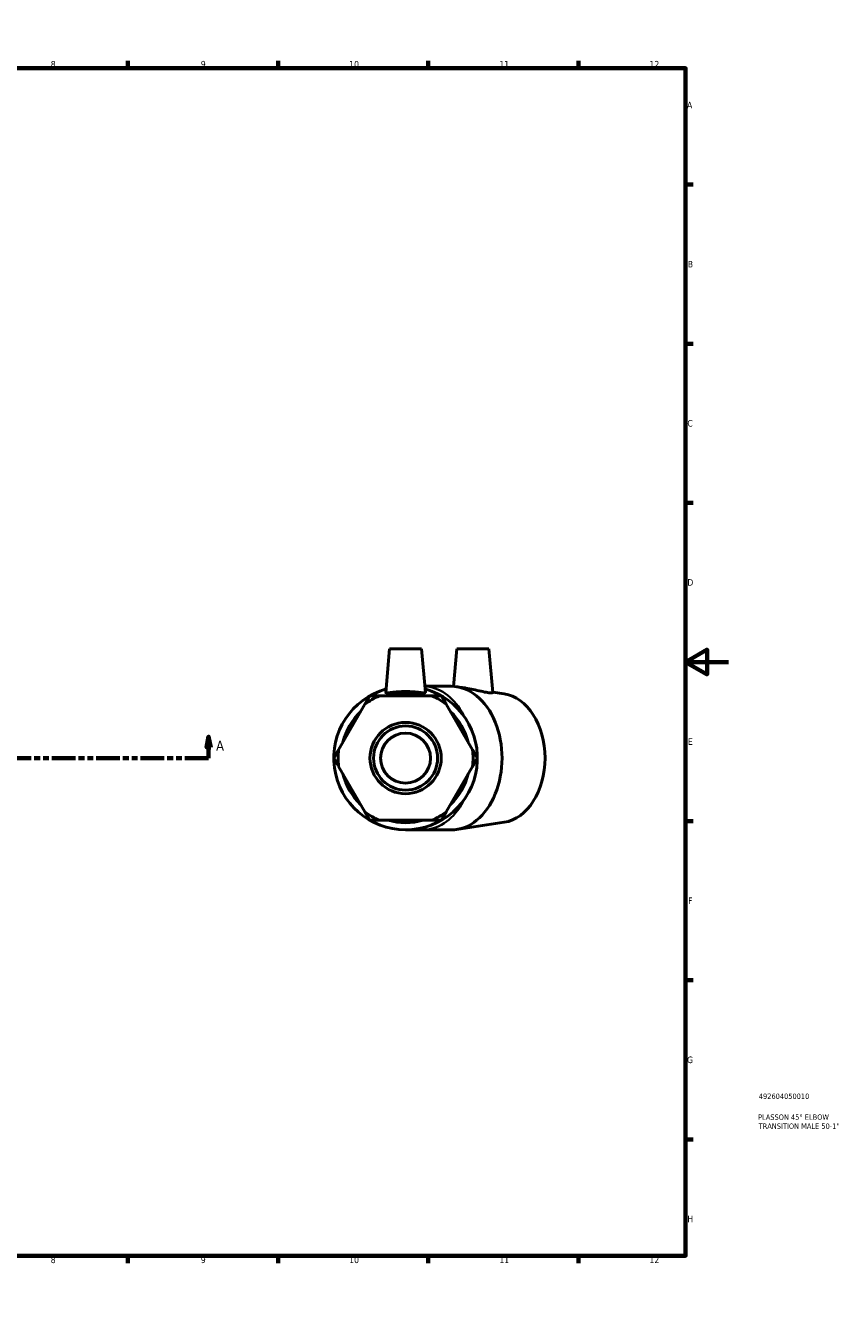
# Model space of a CAD drawing. Header units: millimetres. Extents: x 0 to 893, y -170 to 594.
# Tile 3 of 3: x 513 to 893, y 0 to 594. Entities that reach past the tile are written whole.
import ezdxf

# ---------------------------------------------------------------- set-up
doc = ezdxf.new("R2010")
doc.units = ezdxf.units.MM
doc.linetypes.add('DOUBLE_DASH_CHAIN', pattern=[1.2403, 0.6614, -0.0827, 0.1654, -0.0827, 0.1654, -0.0827])
for name, color, linetype, lineweight in [('Border (ANSI)', 7, 'Continuous', 70), ('Section Line (ANSI)', 7, 'DOUBLE_DASH_CHAIN', 70), ('Title (ISO)', 7, 'Continuous', 50), ('Visible (ANSI)', 7, 'Continuous', 50), ('Visible Narrow (ANSI)', 7, 'Continuous', 35)]:
    doc.layers.add(name, color=color, linetype=linetype, lineweight=lineweight)
doc.styles.add('Label Text (ANSI)', font='tahoma.ttf')
doc.styles.add('Note Text (ANSI)', font='tahoma.ttf')
doc.styles.add('Note Text (ISO)', font='tahoma.ttf')

# ---------------------------------------------------------------- blocks, each defined once
blk = doc.blocks.new('Borders Default Border')
at = {"layer": 'Border (ANSI)'}
for p, q in [((70.08, 574), (70.08, 577.45)), ((140.17, 574), (140.17, 577.45)), ((210.25, 574), (210.25, 577.45)), ((280.33, 574), (280.33, 577.45)), ((350.42, 574), (350.42, 577.45)), ((490.58, 574), (490.58, 577.45)), ((560.67, 574), (560.67, 577.45)), ((630.75, 574), (630.75, 577.45)), ((700.83, 574), (700.83, 577.45)), ((770.92, 574), (770.92, 577.45)), ((20, 519.75), (16.55, 519.75)), ((821, 519.75), (824.45, 519.75)), ((20, 445.5), (16.55, 445.5)), ((821, 445.5), (824.45, 445.5)), ((20, 371.25), (16.55, 371.25)), ((821, 371.25), (824.45, 371.25)), ((20, 222.75), (16.55, 222.75)), ((821, 222.75), (824.45, 222.75)), ((20, 148.5), (16.55, 148.5)), ((821, 148.5), (824.45, 148.5)), ((20, 74.25), (16.55, 74.25)), ((821, 74.25), (824.45, 74.25)), ((70.08, 20), (70.08, 16.55)), ((140.17, 20), (140.17, 16.55)), ((210.25, 20), (210.25, 16.55)), ((280.33, 20), (280.33, 16.55)), ((350.42, 20), (350.42, 16.55)), ((490.58, 20), (490.58, 16.55)), ((560.67, 20), (560.67, 16.55)), ((630.75, 20), (630.75, 16.55)), ((700.83, 20), (700.83, 16.55)), ((770.92, 20), (770.92, 16.55))]:
    blk.add_line(p, q, dxfattribs=at)
at = {"layer": 'Border (ANSI)', "flags": 128}
for points in [[(420.5, 594), (420.5, 574), (414.73, 584), (426.27, 584), (420.5, 574)], [(20, 20), (20, 574), (821, 574), (821, 20), (20, 20)], [(0, 297), (20, 297), (10, 302.77), (10, 291.23), (20, 297)], [(841, 297), (821, 297), (831, 302.77), (831, 291.23), (821, 297)], [(420.5, 0), (420.5, 20), (414.73, 10), (426.27, 10), (420.5, 20)]]:
    blk.add_lwpolyline(points, dxfattribs=at)
at = {"layer": 'Border (ANSI)', "color": 230, "true_color": 0xff0080, "attachment_point": 7, "style": 'Note Text (ANSI)'}
for s, insert, char_height in [('1', (34.35, 574.4), 3.05), ('2', (104.2, 574.4), 3.05), ('3', (174.26, 574.34), 3.05), ('4', (244.23, 574.4), 3.05), ('5', (314.48, 574.34), 3.05), ('6', (384.49, 574.34), 3.05), ('7', (454.6, 574.4), 3.05), ('8', (524.63, 574.33), 3.05), ('9', (594.7, 574.34), 3.05), ('10', (663.96, 574.34), 3.048), ('11', (734.04, 574.4), 3.048), ('12', (804.13, 574.4), 3.048), ('A', (16.78, 555.35), 3.05), ('A', (821.63, 555.35), 3.05), ('B', (17.15, 481.1), 3.05), ('B', (821.99, 481.1), 3.05), ('C', (16.95, 406.8), 3.05), ('C', (821.8, 406.8), 3.05), ('D', (16.96, 332.6), 3.05), ('D', (821.81, 332.6), 3.05), ('E', (17.21, 258.35), 3.05), ('E', (822.05, 258.35), 3.05), ('F', (17.29, 184.1), 3.05), ('F', (822.14, 184.1), 3.05), ('G', (16.81, 109.79), 3.05), ('G', (821.66, 109.79), 3.05), ('H', (16.97, 35.6), 3.05), ('H', (821.81, 35.6), 3.05), ('1', (34.35, 16.55), 3.05), ('2', (104.2, 16.55), 3.05), ('3', (174.26, 16.49), 3.05), ('4', (244.23, 16.55), 3.05), ('5', (314.48, 16.49), 3.05), ('6', (384.49, 16.49), 3.05), ('7', (454.6, 16.55), 3.05), ('8', (524.63, 16.48), 3.05), ('9', (594.7, 16.49), 3.05), ('10', (663.96, 16.49), 3.048), ('11', (734.04, 16.55), 3.048), ('12', (804.13, 16.55), 3.048)]:
    blk.add_mtext(s, dxfattribs=dict(at, insert=insert, char_height=char_height))
blk = doc.blocks.new('Title Blocks ISO')
at = {"layer": 'Title (ISO)', "color": 232, "true_color": 0xca0064, "style": 'Note Text (ISO)'}
for tag, p in [('PART_NUMBER_001', (34.16, 73.13)), ('DESCRIPTION_001', (33.84, 63.4)), ('DESCRIPTION_002', (34.09, 59.18))]:
    blk.add_attdef(tag, p, '', height=2.5, dxfattribs=at)
blk = doc.blocks.new('2dTransSection0')
at = {"layer": 'Section Line (ANSI)', "linetype": 'Continuous'}
for p, q in [((297.5, 262.18), (296.5, 257.18)), ((297.5, 257.18), (297.5, 262.18)), ((298.5, 257.18), (297.5, 262.18)), ((598.35, 262.18), (597.35, 257.18)), ((598.35, 257.18), (598.35, 262.18)), ((599.35, 257.18), (598.35, 262.18)), ((296.5, 257.18), (298.5, 257.18)), ((297.5, 252.18), (297.5, 257.18)), ((597.35, 257.18), (599.35, 257.18)), ((598.35, 252.18), (598.35, 257.18)), ((297.5, 252.18), (308.6, 252.18)), ((587.26, 252.18), (598.35, 252.18))]:
    blk.add_line(p, q, dxfattribs=at)
at = {"layer": 'Section Line (ANSI)', "linetype": 'DOUBLE_DASH_CHAIN', "ltscale": 16.686979}
blk.add_line((297.5, 252.18), (598.35, 252.18), dxfattribs=at)
at = {"layer": 'Section Line (ANSI)', "linetype": 'Continuous', "flags": 128}
for points in [[(298.5, 257.18), (297.5, 262.18), (296.5, 257.18), (298.5, 257.18)], [(599.35, 257.18), (598.35, 262.18), (597.35, 257.18), (599.35, 257.18)]]:
    blk.add_lwpolyline(points, dxfattribs=at)
at = {"layer": 'Section Line (ANSI)'}
for points in [[(298.5, 257.18), (297.5, 262.18), (296.5, 257.18), (298.5, 257.18)], [(599.35, 257.18), (598.35, 262.18), (597.35, 257.18), (599.35, 257.18)]]:
    blk.add_solid(points, dxfattribs=at)
at = {"layer": 'Section Line (ANSI)', "char_height": 4.57, "attachment_point": 7, "style": 'Label Text (ANSI)'}
for insert in [(290.14, 255.68), (601.82, 255.68)]:
    blk.add_mtext('A', dxfattribs=dict(at, insert=insert))

msp = doc.modelspace()

# ---------------------------------------------------------------- linework, layer by layer
at = {"layer": 'Visible (ANSI)'}
for p, q in [((682.775, 303.177), (680.991, 282.793)), ((682.775, 303.177), (697.775, 303.177)), ((697.775, 303.177), (699.558, 282.793)), ((714.206, 303.177), (712.672, 285.643)), ((714.206, 303.177), (729.206, 303.177)), ((729.206, 303.177), (730.99, 282.78)), ((711.599, 285.677), (699.306, 285.677)), ((718.209, 284.873), (714.098, 285.49)), ((702.52, 281.189), (678.03, 281.189)), ((736.299, 282.159), (730.975, 282.958)), ((671.272, 277.288), (659.027, 256.079)), ((721.522, 256.079), (709.277, 277.288)), ((659.027, 248.276), (671.272, 227.067)), ((709.277, 227.067), (721.522, 248.276)), ((678.03, 223.166), (702.52, 223.166)), ((736.299, 222.196), (714.098, 218.864)), ((690.275, 218.677), (698.362, 218.677)), ((711.599, 218.677), (698.362, 218.677))]:
    msp.add_line(p, q, dxfattribs=at)
for radius in [16.625, 14.962, 11.637]:
    msp.add_circle((690.275, 252.177), radius, dxfattribs=at)
for radius, start, end in [(33.5, 105.837181, 74.162819), (31.49, 112.882587, 127.117413), (30.15, 74.206831, 105.793169), (31.49, 52.882587, 67.117413), (30.15, 134.206831, 165.793169), (30.15, 14.206831, 45.793169), (31.49, 172.882587, 187.117413), (31.49, 352.882587, 7.117413), (30.15, 194.206831, 225.793169), (30.15, 314.206831, 345.793169), (31.49, 232.882587, 247.117413), (31.49, 292.882587, 307.117413), (30.15, 254.206831, 285.793169)]:
    msp.add_arc((690.275, 252.177), radius, start, end, dxfattribs=at)
for centre, major_axis, start_param, end_param in [((711.599, 252.177), (0, -33.5), 0, 3.1415927), ((734.049, 252.177), (0, -30.15), 0.1057086, 3.0358841)]:
    msp.add_ellipse(centre, major_axis=major_axis, ratio=0.7071068, start_param=start_param, end_param=end_param, dxfattribs=at)
for points in [[(673.525, 281.189), (672.364, 279.178), (671.272, 277.288)], [(678.03, 281.189), (675.847, 281.189), (673.525, 281.189)], [(707.025, 281.189), (704.702, 281.189), (702.52, 281.189)], [(709.277, 277.288), (708.186, 279.178), (707.025, 281.189)], [(659.027, 256.079), (657.936, 254.189), (656.775, 252.177)], [(723.775, 252.177), (722.614, 254.189), (721.522, 256.079)], [(656.775, 252.177), (657.936, 250.166), (659.027, 248.276)], [(721.522, 248.276), (722.614, 250.166), (723.775, 252.177)], [(671.272, 227.067), (672.364, 225.177), (673.525, 223.166)], [(707.025, 223.166), (708.186, 225.177), (709.277, 227.067)], [(673.525, 223.166), (675.847, 223.166), (678.03, 223.166)], [(702.52, 223.166), (704.702, 223.166), (707.025, 223.166)]]:
    msp.add_rational_spline(points, [1, 1.00241153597, 1], degree=2, dxfattribs=at)
for points, knots in [([(699.554, 282.753), (699.52, 282.64), (699.259, 282.59), (698.276, 282.623), (697.555, 282.703), (695.917, 282.88), (694.885, 282.989), (692.635, 283.147), (691.416, 283.193), (689.133, 283.193), (687.915, 283.147), (685.665, 282.989), (684.633, 282.88), (682.994, 282.703), (682.273, 282.623), (681.291, 282.59), (681.03, 282.64), (680.991, 282.766), (680.99, 282.779), (680.992, 282.793)], [0, 0, 0, 0, 0.3400071, 0.3400071, 0.6800141, 0.6800141, 1.0225027, 1.0225027, 1.3649913, 1.3649913, 1.7074799, 1.7074799, 2.0499685, 2.0499685, 2.3899755, 2.3899755, 2.7299826, 2.7299826, 2.7666256, 2.7666256, 2.7666256, 2.7666256]), ([(730.99, 282.78), (730.997, 282.697), (730.801, 282.623), (729.962, 282.59), (729.299, 282.64), (727.7, 282.875), (726.644, 283.085), (724.33, 283.6), (723.071, 283.901), (720.728, 284.422), (719.485, 284.677), (718.292, 284.861), (718.251, 284.867), (718.209, 284.873)], [2.0640302, 2.0640302, 2.0640302, 2.0640302, 2.3899755, 2.3899755, 2.7299826, 2.7299826, 3.0938834, 3.0938834, 3.4577843, 3.4577843, 3.8138879, 3.8138879, 3.8268616, 3.8268616, 3.8268616, 3.8268616])]:
    msp.add_open_spline(points, degree=3, knots=knots, dxfattribs=at)
msp.add_open_spline([(699.558, 282.793), (699.559, 282.779), (699.558, 282.766), (699.554, 282.753)], degree=3, dxfattribs=at)
at = {"layer": 'Visible Narrow (ANSI)'}
for major_axis, start_param, end_param in [((0, 33.5), 5.3608848, 6.1967721), ((0, -33.5), 0.0484369, 0.9203018)]:
    msp.add_ellipse((698.362, 252.177), major_axis=major_axis, ratio=0.7071068, start_param=start_param, end_param=end_param, dxfattribs=at)

# ---------------------------------------------------------------- block references
msp.add_blockref('Borders Default Border', (0, 0))
msp.add_blockref('Title Blocks ISO', (821, 20)).add_auto_attribs({'PART_NUMBER_001': '492604050010', 'DESCRIPTION_001': 'PLASSON 45° ELBOW', 'DESCRIPTION_002': 'TRANSITION MALE 50-1"'})
at = {"layer": 'Section Line (ANSI)'}
msp.add_blockref('2dTransSection0', (0, 0), dxfattribs=at)

doc.saveas('drawing.dxf')
